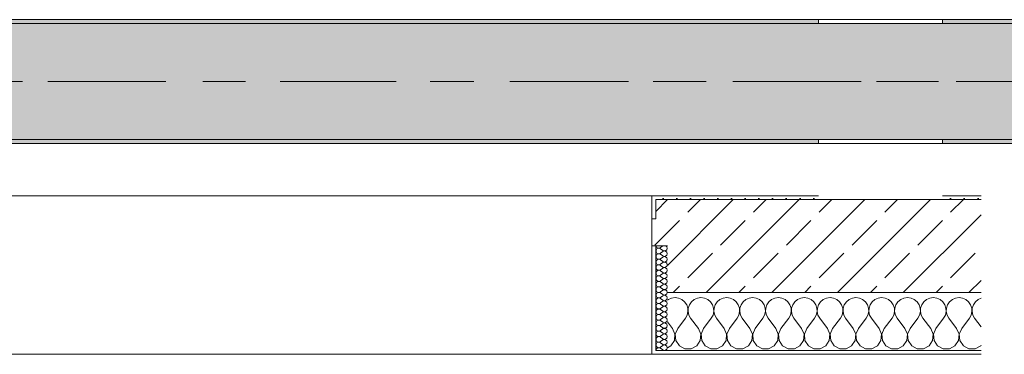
# Model space of a CAD drawing. Header units: metres. Extents: x -3.6 to 65.4, y -11 to 16.8.
# Tile 141 of 178: x 41.508 to 44.05, y -0.155 to 0.71. Entities that reach past the tile are written whole.
import ezdxf

# ---------------------------------------------------------------- set-up
doc = ezdxf.new("R2010")
doc.units = ezdxf.units.M
doc.header["$MEASUREMENT"] = 0
doc.linetypes.add('Achse', pattern=[0.2, 0.1, -0.05, 0, -0.05])
doc.linetypes.add('Strichlinie doppelt', pattern=[0.546806, 0.264583, -0.105833, 0.070556, -0.105833])
for name, color, linetype in [('451 - Universal.Achsen Raster', 7, 'Continuous'), ('604 - Struktur.Wand Aussen', 7, 'Continuous'), ('608 - Struktur.Träger', 7, 'Continuous')]:
    doc.layers.add(name, color=color, linetype=linetype)
pattern_1 = [(0, (0, 0), (0, 0.08660254), [0, -0.05]), (0, (0.025, 0.0433), (0, 0.08660254), [0, -0.05])]
pattern_2 = [(45, (0, 0), (-0.01767767, 0.01767767), [0, -0.025])]
pattern_3 = [(45, (0, 0), (-0.08485281, 0.08485281), []), (45, (-0.04243, 0.04243), (-0.08485281, 0.08485281), [0.09, -0.03])]

# ---------------------------------------------------------------- blocks, each defined once
blk = doc.blocks.new('*X77')
at = {"layer": '604 - Struktur.Wand Aussen', "color": 7, "linetype": 'Continuous', "lineweight": 5}
for p, q in [((43.1825, -0.0133), (43.18, -0.0154)), ((43.1909, -0.0096), (43.1825, -0.0133)), ((43.2, -0.0083), (43.1909, -0.0096)), ((43.2091, -0.0096), (43.2, -0.0083)), ((43.2175, -0.0133), (43.2091, -0.0096)), ((43.2246, -0.0192), (43.2175, -0.0133)), ((43.2298, -0.0268), (43.2246, -0.0192)), ((43.2421, -0.0192), (43.2369, -0.0268)), ((43.2491, -0.0133), (43.2421, -0.0192)), ((43.2576, -0.0096), (43.2491, -0.0133)), ((43.2667, -0.0083), (43.2576, -0.0096)), ((43.2758, -0.0096), (43.2667, -0.0083)), ((43.2842, -0.0133), (43.2758, -0.0096)), ((43.2913, -0.0192), (43.2842, -0.0133)), ((43.2965, -0.0268), (43.2913, -0.0192)), ((43.3087, -0.0192), (43.3035, -0.0268)), ((43.3158, -0.0133), (43.3087, -0.0192)), ((43.3242, -0.0096), (43.3158, -0.0133)), ((43.3333, -0.0083), (43.3242, -0.0096)), ((43.3424, -0.0096), (43.3333, -0.0083)), ((43.3509, -0.0133), (43.3424, -0.0096)), ((43.3579, -0.0192), (43.3509, -0.0133)), ((43.3631, -0.0268), (43.3579, -0.0192)), ((43.3754, -0.0192), (43.3702, -0.0268)), ((43.3825, -0.0133), (43.3754, -0.0192)), ((43.3909, -0.0096), (43.3825, -0.0133)), ((43.4, -0.0083), (43.3909, -0.0096)), ((43.4091, -0.0096), (43.4, -0.0083)), ((43.4175, -0.0133), (43.4091, -0.0096)), ((43.4246, -0.0192), (43.4175, -0.0133)), ((43.4298, -0.0268), (43.4246, -0.0192)), ((43.4421, -0.0192), (43.4369, -0.0268)), ((43.4491, -0.0133), (43.4421, -0.0192)), ((43.4576, -0.0096), (43.4491, -0.0133)), ((43.4667, -0.0083), (43.4576, -0.0096)), ((43.4758, -0.0096), (43.4667, -0.0083)), ((43.4842, -0.0133), (43.4758, -0.0096)), ((43.4913, -0.0192), (43.4842, -0.0133)), ((43.4965, -0.0268), (43.4913, -0.0192)), ((43.5087, -0.0192), (43.5035, -0.0268)), ((43.5158, -0.0133), (43.5087, -0.0192)), ((43.5242, -0.0096), (43.5158, -0.0133)), ((43.5333, -0.0083), (43.5242, -0.0096)), ((43.5424, -0.0096), (43.5333, -0.0083)), ((43.5509, -0.0133), (43.5424, -0.0096)), ((43.5579, -0.0192), (43.5509, -0.0133)), ((43.5631, -0.0268), (43.5579, -0.0192)), ((43.5754, -0.0192), (43.5702, -0.0268)), ((43.5825, -0.0133), (43.5754, -0.0192)), ((43.5909, -0.0096), (43.5825, -0.0133)), ((43.6, -0.0083), (43.5909, -0.0096)), ((43.6091, -0.0096), (43.6, -0.0083)), ((43.6175, -0.0133), (43.6091, -0.0096)), ((43.6246, -0.0192), (43.6175, -0.0133)), ((43.6298, -0.0268), (43.6246, -0.0192)), ((43.6421, -0.0192), (43.6369, -0.0268)), ((43.6491, -0.0133), (43.6421, -0.0192)), ((43.6576, -0.0096), (43.6491, -0.0133)), ((43.6667, -0.0083), (43.6576, -0.0096)), ((43.6758, -0.0096), (43.6667, -0.0083)), ((43.6842, -0.0133), (43.6758, -0.0096)), ((43.6913, -0.0192), (43.6842, -0.0133)), ((43.6965, -0.0268), (43.6913, -0.0192)), ((43.7087, -0.0192), (43.7035, -0.0268)), ((43.7158, -0.0133), (43.7087, -0.0192)), ((43.7242, -0.0096), (43.7158, -0.0133)), ((43.7333, -0.0083), (43.7242, -0.0096)), ((43.7424, -0.0096), (43.7333, -0.0083)), ((43.7509, -0.0133), (43.7424, -0.0096)), ((43.7579, -0.0192), (43.7509, -0.0133)), ((43.7631, -0.0268), (43.7579, -0.0192)), ((43.7754, -0.0192), (43.7702, -0.0268)), ((43.7825, -0.0133), (43.7754, -0.0192)), ((43.7909, -0.0096), (43.7825, -0.0133)), ((43.8, -0.0083), (43.7909, -0.0096)), ((43.8091, -0.0096), (43.8, -0.0083)), ((43.8175, -0.0133), (43.8091, -0.0096)), ((43.8246, -0.0192), (43.8175, -0.0133)), ((43.8298, -0.0268), (43.8246, -0.0192)), ((43.8421, -0.0192), (43.8369, -0.0268)), ((43.8491, -0.0133), (43.8421, -0.0192)), ((43.8576, -0.0096), (43.8491, -0.0133)), ((43.8667, -0.0083), (43.8576, -0.0096)), ((43.8758, -0.0096), (43.8667, -0.0083)), ((43.8842, -0.0133), (43.8758, -0.0096)), ((43.8913, -0.0192), (43.8842, -0.0133)), ((43.8965, -0.0268), (43.8913, -0.0192)), ((43.9087, -0.0192), (43.9035, -0.0268)), ((43.9158, -0.0133), (43.9087, -0.0192)), ((43.9242, -0.0096), (43.9158, -0.0133)), ((43.9333, -0.0083), (43.9242, -0.0096)), ((43.9424, -0.0096), (43.9333, -0.0083)), ((43.9509, -0.0133), (43.9424, -0.0096)), ((43.9579, -0.0192), (43.9509, -0.0133)), ((43.9631, -0.0268), (43.9579, -0.0192)), ((43.9754, -0.0192), (43.9702, -0.0268)), ((43.9825, -0.0133), (43.9754, -0.0192)), ((43.99, -0.01), (43.9825, -0.0133)), ((43.2328, -0.0355), (43.2298, -0.0268)), ((43.2311, -0.0536), (43.2332, -0.0447)), ((43.2332, -0.0447), (43.2328, -0.0355)), ((43.2339, -0.0355), (43.2335, -0.0447)), ((43.2335, -0.0447), (43.2355, -0.0536)), ((43.2369, -0.0268), (43.2339, -0.0355)), ((43.2994, -0.0355), (43.2965, -0.0268)), ((43.2978, -0.0536), (43.2999, -0.0447)), ((43.2999, -0.0447), (43.2994, -0.0355)), ((43.3006, -0.0355), (43.3001, -0.0447)), ((43.3001, -0.0447), (43.3022, -0.0536)), ((43.3035, -0.0268), (43.3006, -0.0355)), ((43.3661, -0.0355), (43.3631, -0.0268)), ((43.3645, -0.0536), (43.3665, -0.0447)), ((43.3665, -0.0447), (43.3661, -0.0355)), ((43.3672, -0.0355), (43.3668, -0.0447)), ((43.3668, -0.0447), (43.3689, -0.0536)), ((43.3702, -0.0268), (43.3672, -0.0355)), ((43.4328, -0.0355), (43.4298, -0.0268)), ((43.4311, -0.0536), (43.4332, -0.0447)), ((43.4332, -0.0447), (43.4328, -0.0355)), ((43.4339, -0.0355), (43.4335, -0.0447)), ((43.4335, -0.0447), (43.4355, -0.0536)), ((43.4369, -0.0268), (43.4339, -0.0355)), ((43.4994, -0.0355), (43.4965, -0.0268)), ((43.4978, -0.0536), (43.4999, -0.0447)), ((43.4999, -0.0447), (43.4994, -0.0355)), ((43.5006, -0.0355), (43.5001, -0.0447)), ((43.5001, -0.0447), (43.5022, -0.0536)), ((43.5035, -0.0268), (43.5006, -0.0355)), ((43.5661, -0.0355), (43.5631, -0.0268)), ((43.5645, -0.0536), (43.5665, -0.0447)), ((43.5665, -0.0447), (43.5661, -0.0355)), ((43.5672, -0.0355), (43.5668, -0.0447)), ((43.5668, -0.0447), (43.5689, -0.0536)), ((43.5702, -0.0268), (43.5672, -0.0355)), ((43.6328, -0.0355), (43.6298, -0.0268)), ((43.6311, -0.0536), (43.6332, -0.0447)), ((43.6332, -0.0447), (43.6328, -0.0355)), ((43.6339, -0.0355), (43.6335, -0.0447)), ((43.6335, -0.0447), (43.6355, -0.0536)), ((43.6369, -0.0268), (43.6339, -0.0355)), ((43.6994, -0.0355), (43.6965, -0.0268)), ((43.6978, -0.0536), (43.6999, -0.0447)), ((43.6999, -0.0447), (43.6994, -0.0355)), ((43.7006, -0.0355), (43.7001, -0.0447)), ((43.7001, -0.0447), (43.7022, -0.0536)), ((43.7035, -0.0268), (43.7006, -0.0355)), ((43.7661, -0.0355), (43.7631, -0.0268)), ((43.7645, -0.0536), (43.7665, -0.0447)), ((43.7665, -0.0447), (43.7661, -0.0355)), ((43.7672, -0.0355), (43.7668, -0.0447)), ((43.7668, -0.0447), (43.7689, -0.0536)), ((43.7702, -0.0268), (43.7672, -0.0355)), ((43.8328, -0.0355), (43.8298, -0.0268)), ((43.8311, -0.0536), (43.8332, -0.0447)), ((43.8332, -0.0447), (43.8328, -0.0355)), ((43.8339, -0.0355), (43.8335, -0.0447)), ((43.8335, -0.0447), (43.8355, -0.0536)), ((43.8369, -0.0268), (43.8339, -0.0355)), ((43.8994, -0.0355), (43.8965, -0.0268)), ((43.8978, -0.0536), (43.8999, -0.0447)), ((43.8999, -0.0447), (43.8994, -0.0355)), ((43.9006, -0.0355), (43.9001, -0.0447)), ((43.9001, -0.0447), (43.9022, -0.0536)), ((43.9035, -0.0268), (43.9006, -0.0355)), ((43.9661, -0.0355), (43.9631, -0.0268)), ((43.9645, -0.0536), (43.9665, -0.0447)), ((43.9665, -0.0447), (43.9661, -0.0355)), ((43.9672, -0.0355), (43.9668, -0.0447)), ((43.9668, -0.0447), (43.9689, -0.0536)), ((43.9702, -0.0268), (43.9672, -0.0355)), ((43.1933, -0.0883), (43.18, -0.0706)), ((43.2067, -0.0883), (43.2267, -0.0617)), ((43.2267, -0.0617), (43.2311, -0.0536)), ((43.2355, -0.0536), (43.24, -0.0617)), ((43.26, -0.0883), (43.24, -0.0617)), ((43.2733, -0.0883), (43.2933, -0.0617)), ((43.2933, -0.0617), (43.2978, -0.0536)), ((43.3022, -0.0536), (43.3067, -0.0617)), ((43.3267, -0.0883), (43.3067, -0.0617)), ((43.34, -0.0883), (43.36, -0.0617)), ((43.36, -0.0617), (43.3645, -0.0536)), ((43.3689, -0.0536), (43.3733, -0.0617)), ((43.3933, -0.0883), (43.3733, -0.0617)), ((43.4067, -0.0883), (43.4267, -0.0617)), ((43.4267, -0.0617), (43.4311, -0.0536)), ((43.4355, -0.0536), (43.44, -0.0617)), ((43.46, -0.0883), (43.44, -0.0617)), ((43.4733, -0.0883), (43.4933, -0.0617)), ((43.4933, -0.0617), (43.4978, -0.0536)), ((43.5022, -0.0536), (43.5067, -0.0617)), ((43.5267, -0.0883), (43.5067, -0.0617)), ((43.54, -0.0883), (43.56, -0.0617)), ((43.56, -0.0617), (43.5645, -0.0536)), ((43.5689, -0.0536), (43.5733, -0.0617)), ((43.5933, -0.0883), (43.5733, -0.0617)), ((43.6067, -0.0883), (43.6267, -0.0617)), ((43.6267, -0.0617), (43.6311, -0.0536)), ((43.6355, -0.0536), (43.64, -0.0617)), ((43.66, -0.0883), (43.64, -0.0617)), ((43.6733, -0.0883), (43.6933, -0.0617)), ((43.6933, -0.0617), (43.6978, -0.0536)), ((43.7022, -0.0536), (43.7067, -0.0617)), ((43.7267, -0.0883), (43.7067, -0.0617)), ((43.74, -0.0883), (43.76, -0.0617)), ((43.76, -0.0617), (43.7645, -0.0536)), ((43.7689, -0.0536), (43.7733, -0.0617)), ((43.7933, -0.0883), (43.7733, -0.0617)), ((43.8067, -0.0883), (43.8267, -0.0617)), ((43.8267, -0.0617), (43.8311, -0.0536)), ((43.8355, -0.0536), (43.84, -0.0617)), ((43.86, -0.0883), (43.84, -0.0617)), ((43.8733, -0.0883), (43.8933, -0.0617)), ((43.8933, -0.0617), (43.8978, -0.0536)), ((43.9022, -0.0536), (43.9067, -0.0617)), ((43.9267, -0.0883), (43.9067, -0.0617)), ((43.94, -0.0883), (43.96, -0.0617)), ((43.96, -0.0617), (43.9645, -0.0536)), ((43.9689, -0.0536), (43.9733, -0.0617)), ((43.99, -0.0839), (43.9733, -0.0617)), ((43.1996, -0.1033), (43.1933, -0.0883)), ((43.2067, -0.0883), (43.2004, -0.1033)), ((43.2663, -0.1033), (43.26, -0.0883)), ((43.2733, -0.0883), (43.267, -0.1033)), ((43.333, -0.1033), (43.3267, -0.0883)), ((43.34, -0.0883), (43.3337, -0.1033)), ((43.3996, -0.1033), (43.3933, -0.0883)), ((43.4067, -0.0883), (43.4004, -0.1033)), ((43.4663, -0.1033), (43.46, -0.0883)), ((43.4733, -0.0883), (43.467, -0.1033)), ((43.533, -0.1033), (43.5267, -0.0883)), ((43.54, -0.0883), (43.5337, -0.1033)), ((43.5996, -0.1033), (43.5933, -0.0883)), ((43.6067, -0.0883), (43.6004, -0.1033)), ((43.6663, -0.1033), (43.66, -0.0883)), ((43.6733, -0.0883), (43.667, -0.1033)), ((43.733, -0.1033), (43.7267, -0.0883)), ((43.74, -0.0883), (43.7337, -0.1033)), ((43.7996, -0.1033), (43.7933, -0.0883)), ((43.8067, -0.0883), (43.8004, -0.1033)), ((43.8663, -0.1033), (43.86, -0.0883)), ((43.8733, -0.0883), (43.867, -0.1033)), ((43.933, -0.1033), (43.9267, -0.0883)), ((43.94, -0.0883), (43.9337, -0.1033)), ((43.1891, -0.133), (43.1981, -0.1195)), ((43.1981, -0.1195), (43.1996, -0.1033)), ((43.2004, -0.1033), (43.2019, -0.1195)), ((43.2019, -0.1195), (43.2109, -0.133)), ((43.2558, -0.133), (43.2648, -0.1195)), ((43.2648, -0.1195), (43.2663, -0.1033)), ((43.267, -0.1033), (43.2686, -0.1195)), ((43.2686, -0.1195), (43.2776, -0.133)), ((43.3224, -0.133), (43.3314, -0.1195)), ((43.3314, -0.1195), (43.333, -0.1033)), ((43.3337, -0.1033), (43.3352, -0.1195)), ((43.3352, -0.1195), (43.3442, -0.133)), ((43.3891, -0.133), (43.3981, -0.1195)), ((43.3981, -0.1195), (43.3996, -0.1033)), ((43.4004, -0.1033), (43.4019, -0.1195)), ((43.4019, -0.1195), (43.4109, -0.133)), ((43.4558, -0.133), (43.4648, -0.1195)), ((43.4648, -0.1195), (43.4663, -0.1033)), ((43.467, -0.1033), (43.4686, -0.1195)), ((43.4686, -0.1195), (43.4776, -0.133)), ((43.5224, -0.133), (43.5314, -0.1195)), ((43.5314, -0.1195), (43.533, -0.1033)), ((43.5337, -0.1033), (43.5352, -0.1195)), ((43.5352, -0.1195), (43.5442, -0.133)), ((43.5891, -0.133), (43.5981, -0.1195)), ((43.5981, -0.1195), (43.5996, -0.1033)), ((43.6004, -0.1033), (43.6019, -0.1195)), ((43.6019, -0.1195), (43.6109, -0.133)), ((43.6558, -0.133), (43.6648, -0.1195)), ((43.6648, -0.1195), (43.6663, -0.1033)), ((43.667, -0.1033), (43.6686, -0.1195)), ((43.6686, -0.1195), (43.6776, -0.133)), ((43.7224, -0.133), (43.7314, -0.1195)), ((43.7314, -0.1195), (43.733, -0.1033)), ((43.7337, -0.1033), (43.7352, -0.1195)), ((43.7352, -0.1195), (43.7442, -0.133)), ((43.7891, -0.133), (43.7981, -0.1195)), ((43.7981, -0.1195), (43.7996, -0.1033)), ((43.8004, -0.1033), (43.8019, -0.1195)), ((43.8019, -0.1195), (43.8109, -0.133)), ((43.8558, -0.133), (43.8648, -0.1195)), ((43.8648, -0.1195), (43.8663, -0.1033)), ((43.867, -0.1033), (43.8686, -0.1195)), ((43.8686, -0.1195), (43.8776, -0.133)), ((43.9224, -0.133), (43.9314, -0.1195)), ((43.9314, -0.1195), (43.933, -0.1033)), ((43.9337, -0.1033), (43.9352, -0.1195)), ((43.9352, -0.1195), (43.9442, -0.133)), ((43.18, -0.1379), (43.1891, -0.133)), ((43.2109, -0.133), (43.2252, -0.1407)), ((43.2252, -0.1407), (43.2415, -0.1407)), ((43.2415, -0.1407), (43.2558, -0.133)), ((43.2776, -0.133), (43.2919, -0.1407)), ((43.2919, -0.1407), (43.3081, -0.1407)), ((43.3081, -0.1407), (43.3224, -0.133)), ((43.3442, -0.133), (43.3585, -0.1407)), ((43.3585, -0.1407), (43.3748, -0.1407)), ((43.3748, -0.1407), (43.3891, -0.133)), ((43.4109, -0.133), (43.4252, -0.1407)), ((43.4252, -0.1407), (43.4415, -0.1407)), ((43.4415, -0.1407), (43.4558, -0.133)), ((43.4776, -0.133), (43.4919, -0.1407)), ((43.4919, -0.1407), (43.5081, -0.1407)), ((43.5081, -0.1407), (43.5224, -0.133)), ((43.5442, -0.133), (43.5585, -0.1407)), ((43.5585, -0.1407), (43.5748, -0.1407)), ((43.5748, -0.1407), (43.5891, -0.133)), ((43.6109, -0.133), (43.6252, -0.1407)), ((43.6252, -0.1407), (43.6415, -0.1407)), ((43.6415, -0.1407), (43.6558, -0.133)), ((43.6776, -0.133), (43.6919, -0.1407)), ((43.6919, -0.1407), (43.7081, -0.1407)), ((43.7081, -0.1407), (43.7224, -0.133)), ((43.7442, -0.133), (43.7585, -0.1407)), ((43.7585, -0.1407), (43.7748, -0.1407)), ((43.7748, -0.1407), (43.7891, -0.133)), ((43.8109, -0.133), (43.8252, -0.1407)), ((43.8252, -0.1407), (43.8415, -0.1407)), ((43.8415, -0.1407), (43.8558, -0.133)), ((43.8776, -0.133), (43.8919, -0.1407)), ((43.8919, -0.1407), (43.9081, -0.1407)), ((43.9081, -0.1407), (43.9224, -0.133)), ((43.9442, -0.133), (43.9585, -0.1407)), ((43.9585, -0.1407), (43.9748, -0.1407)), ((43.9748, -0.1407), (43.9891, -0.133)), ((43.9891, -0.133), (43.99, -0.1316))]:
    blk.add_line(p, q, dxfattribs=at)
blk = doc.blocks.new('*X85')
at = {"layer": '604 - Struktur.Wand Aussen', "color": 7, "linetype": 'Continuous', "lineweight": 5}
for p, q in [((43.151, 0.1141), (43.1507, 0.1121)), ((43.1507, 0.1121), (43.151, 0.1102)), ((43.1509, 0.125), (43.151, 0.1245)), ((43.151, 0.1245), (43.1518, 0.1227)), ((43.1518, 0.1159), (43.151, 0.1141)), ((43.151, 0.1102), (43.1518, 0.1084)), ((43.1518, 0.1227), (43.153, 0.1212)), ((43.153, 0.1174), (43.1518, 0.1159)), ((43.1518, 0.1084), (43.153, 0.1069)), ((43.153, 0.1031), (43.1518, 0.1016)), ((43.153, 0.1212), (43.1547, 0.12)), ((43.1547, 0.1185), (43.153, 0.1174)), ((43.153, 0.1069), (43.1547, 0.1058)), ((43.1547, 0.1042), (43.153, 0.1031)), ((43.1547, 0.12), (43.1565, 0.1194)), ((43.1565, 0.1192), (43.1547, 0.1185)), ((43.1547, 0.1058), (43.1565, 0.1051)), ((43.1565, 0.1049), (43.1547, 0.1042)), ((43.1565, 0.1194), (43.1585, 0.1193)), ((43.1585, 0.1193), (43.1565, 0.1192)), ((43.1565, 0.1051), (43.1585, 0.105)), ((43.1585, 0.105), (43.1565, 0.1049)), ((43.1585, 0.1193), (43.1604, 0.1198)), ((43.1604, 0.1188), (43.1585, 0.1193)), ((43.1585, 0.105), (43.1604, 0.1055)), ((43.1604, 0.1045), (43.1585, 0.105)), ((43.1604, 0.1198), (43.1621, 0.1207)), ((43.1621, 0.1179), (43.1604, 0.1188)), ((43.1604, 0.1055), (43.1621, 0.1064)), ((43.1621, 0.1036), (43.1604, 0.1045)), ((43.1679, 0.125), (43.1621, 0.1207)), ((43.1679, 0.1136), (43.1621, 0.1179)), ((43.1679, 0.1107), (43.1621, 0.1064)), ((43.1679, 0.0993), (43.1621, 0.1036)), ((43.1679, 0.1136), (43.1715, 0.1122)), ((43.1715, 0.1121), (43.1679, 0.1107)), ((43.1715, 0.1122), (43.1753, 0.1129)), ((43.1753, 0.1114), (43.1715, 0.1121)), ((43.1753, 0.1129), (43.1782, 0.1155)), ((43.1782, 0.1088), (43.1753, 0.1114)), ((43.1782, 0.123), (43.1761, 0.125)), ((43.1793, 0.1193), (43.1782, 0.123)), ((43.1782, 0.1155), (43.1793, 0.1193)), ((43.1793, 0.105), (43.1782, 0.1088)), ((43.1782, 0.1012), (43.1793, 0.105)), ((43.151, 0.0998), (43.1507, 0.0979)), ((43.1507, 0.0979), (43.151, 0.0959)), ((43.151, 0.0855), (43.1507, 0.0836)), ((43.1507, 0.0836), (43.151, 0.0816)), ((43.1518, 0.1016), (43.151, 0.0998)), ((43.151, 0.0959), (43.1518, 0.0941)), ((43.1518, 0.0873), (43.151, 0.0855)), ((43.151, 0.0816), (43.1518, 0.0798)), ((43.1518, 0.0941), (43.153, 0.0926)), ((43.153, 0.0888), (43.1518, 0.0873)), ((43.1518, 0.0798), (43.153, 0.0783)), ((43.153, 0.0926), (43.1547, 0.0915)), ((43.1547, 0.09), (43.153, 0.0888)), ((43.153, 0.0783), (43.1547, 0.0772)), ((43.1547, 0.0915), (43.1565, 0.0908)), ((43.1565, 0.0906), (43.1547, 0.09)), ((43.1547, 0.0772), (43.1565, 0.0766)), ((43.1565, 0.0763), (43.1547, 0.0757)), ((43.1565, 0.0908), (43.1585, 0.0907)), ((43.1585, 0.0907), (43.1565, 0.0906)), ((43.1565, 0.0766), (43.1585, 0.0765)), ((43.1585, 0.0764), (43.1565, 0.0763)), ((43.1585, 0.0907), (43.1604, 0.0912)), ((43.1604, 0.0902), (43.1585, 0.0907)), ((43.1585, 0.0765), (43.1604, 0.0769)), ((43.1604, 0.076), (43.1585, 0.0764)), ((43.1604, 0.0912), (43.1621, 0.0921)), ((43.1621, 0.0893), (43.1604, 0.0902)), ((43.1604, 0.0769), (43.1621, 0.0779)), ((43.1679, 0.0964), (43.1621, 0.0921)), ((43.1679, 0.085), (43.1621, 0.0893)), ((43.1679, 0.0821), (43.1621, 0.0779)), ((43.1679, 0.0993), (43.1715, 0.0979)), ((43.1715, 0.0978), (43.1679, 0.0964)), ((43.1679, 0.085), (43.1715, 0.0836)), ((43.1715, 0.0835), (43.1679, 0.0821)), ((43.1715, 0.0979), (43.1753, 0.0986)), ((43.1753, 0.0971), (43.1715, 0.0978)), ((43.1715, 0.0836), (43.1753, 0.0843)), ((43.1753, 0.0828), (43.1715, 0.0835)), ((43.1753, 0.0986), (43.1782, 0.1012)), ((43.1782, 0.0945), (43.1753, 0.0971)), ((43.1753, 0.0843), (43.1782, 0.087)), ((43.1782, 0.0802), (43.1753, 0.0828)), ((43.1793, 0.0907), (43.1782, 0.0945)), ((43.1782, 0.087), (43.1793, 0.0907)), ((43.1793, 0.0764), (43.1782, 0.0802)), ((43.1782, 0.0727), (43.1793, 0.0764)), ((43.151, 0.0712), (43.1507, 0.0693)), ((43.1507, 0.0693), (43.151, 0.0673)), ((43.151, 0.057), (43.1507, 0.055)), ((43.1507, 0.055), (43.151, 0.053)), ((43.1518, 0.073), (43.151, 0.0712)), ((43.151, 0.0673), (43.1518, 0.0655)), ((43.1518, 0.0588), (43.151, 0.057)), ((43.151, 0.053), (43.1518, 0.0512)), ((43.153, 0.0746), (43.1518, 0.073)), ((43.1518, 0.0655), (43.153, 0.064)), ((43.153, 0.0603), (43.1518, 0.0588)), ((43.1518, 0.0512), (43.153, 0.0497)), ((43.1547, 0.0757), (43.153, 0.0746)), ((43.153, 0.064), (43.1547, 0.0629)), ((43.1547, 0.0614), (43.153, 0.0603)), ((43.1547, 0.0629), (43.1565, 0.0623)), ((43.1565, 0.062), (43.1547, 0.0614)), ((43.1565, 0.0623), (43.1585, 0.0622)), ((43.1585, 0.0621), (43.1565, 0.062)), ((43.1585, 0.0622), (43.1604, 0.0626)), ((43.1604, 0.0617), (43.1585, 0.0621)), ((43.1621, 0.075), (43.1604, 0.076)), ((43.1604, 0.0626), (43.1621, 0.0636)), ((43.1621, 0.0607), (43.1604, 0.0617)), ((43.1679, 0.0707), (43.1621, 0.075)), ((43.1679, 0.0679), (43.1621, 0.0636)), ((43.1679, 0.0564), (43.1621, 0.0607)), ((43.1679, 0.0536), (43.1621, 0.0493)), ((43.1679, 0.0707), (43.1715, 0.0693)), ((43.1715, 0.0693), (43.1679, 0.0679)), ((43.1679, 0.0564), (43.1715, 0.055)), ((43.1715, 0.055), (43.1679, 0.0536)), ((43.1715, 0.0693), (43.1753, 0.07)), ((43.1753, 0.0685), (43.1715, 0.0693)), ((43.1715, 0.055), (43.1753, 0.0558)), ((43.1753, 0.0542), (43.1715, 0.055)), ((43.1753, 0.07), (43.1782, 0.0727)), ((43.1782, 0.0659), (43.1753, 0.0685)), ((43.1753, 0.0558), (43.1782, 0.0584)), ((43.1782, 0.0516), (43.1753, 0.0542)), ((43.1793, 0.0621), (43.1782, 0.0659)), ((43.1782, 0.0584), (43.1793, 0.0621)), ((43.1793, 0.0479), (43.1782, 0.0516)), ((43.151, 0.0427), (43.1507, 0.0407)), ((43.1507, 0.0407), (43.151, 0.0388)), ((43.151, 0.0284), (43.1507, 0.0264)), ((43.1507, 0.0264), (43.151, 0.0245)), ((43.1518, 0.0445), (43.151, 0.0427)), ((43.151, 0.0388), (43.1518, 0.037)), ((43.1518, 0.0302), (43.151, 0.0284)), ((43.153, 0.046), (43.1518, 0.0445)), ((43.1518, 0.037), (43.153, 0.0354)), ((43.153, 0.0317), (43.1518, 0.0302)), ((43.153, 0.0497), (43.1547, 0.0486)), ((43.1547, 0.0471), (43.153, 0.046)), ((43.153, 0.0354), (43.1547, 0.0343)), ((43.1547, 0.0328), (43.153, 0.0317)), ((43.1547, 0.0486), (43.1565, 0.048)), ((43.1565, 0.0477), (43.1547, 0.0471)), ((43.1547, 0.0343), (43.1565, 0.0337)), ((43.1565, 0.0334), (43.1547, 0.0328)), ((43.1565, 0.048), (43.1585, 0.0479)), ((43.1585, 0.0478), (43.1565, 0.0477)), ((43.1565, 0.0337), (43.1585, 0.0336)), ((43.1585, 0.0335), (43.1565, 0.0334)), ((43.1585, 0.0479), (43.1604, 0.0483)), ((43.1604, 0.0474), (43.1585, 0.0478)), ((43.1585, 0.0336), (43.1604, 0.034)), ((43.1604, 0.0331), (43.1585, 0.0335)), ((43.1604, 0.0483), (43.1621, 0.0493)), ((43.1621, 0.0464), (43.1604, 0.0474)), ((43.1604, 0.034), (43.1621, 0.035)), ((43.1621, 0.0321), (43.1604, 0.0331)), ((43.1679, 0.0421), (43.1621, 0.0464)), ((43.1679, 0.0393), (43.1621, 0.035)), ((43.1679, 0.0279), (43.1621, 0.0321)), ((43.1679, 0.0421), (43.1715, 0.0407)), ((43.1715, 0.0407), (43.1679, 0.0393)), ((43.1679, 0.0279), (43.1715, 0.0265)), ((43.1715, 0.0264), (43.1679, 0.025)), ((43.1715, 0.0407), (43.1753, 0.0415)), ((43.1753, 0.04), (43.1715, 0.0407)), ((43.1715, 0.0265), (43.1753, 0.0272)), ((43.1753, 0.0257), (43.1715, 0.0264)), ((43.1753, 0.0415), (43.1782, 0.0441)), ((43.1782, 0.0373), (43.1753, 0.04)), ((43.1753, 0.0272), (43.1782, 0.0298)), ((43.1782, 0.023), (43.1753, 0.0257)), ((43.1782, 0.0441), (43.1793, 0.0479)), ((43.1793, 0.0336), (43.1782, 0.0373)), ((43.1782, 0.0298), (43.1793, 0.0336)), ((43.151, 0.0141), (43.1507, 0.0121)), ((43.1507, 0.0121), (43.151, 0.0102)), ((43.151, 0.0245), (43.1518, 0.0227)), ((43.1518, 0.0159), (43.151, 0.0141)), ((43.151, 0.0102), (43.1518, 0.0084)), ((43.1518, 0.0016), (43.151, -0.0002)), ((43.1518, 0.0227), (43.153, 0.0212)), ((43.153, 0.0174), (43.1518, 0.0159)), ((43.1518, 0.0084), (43.153, 0.0069)), ((43.153, 0.0031), (43.1518, 0.0016)), ((43.153, 0.0212), (43.1547, 0.02)), ((43.1547, 0.0185), (43.153, 0.0174)), ((43.153, 0.0069), (43.1547, 0.0058)), ((43.1547, 0.0042), (43.153, 0.0031)), ((43.1547, 0.02), (43.1565, 0.0194)), ((43.1565, 0.0192), (43.1547, 0.0185)), ((43.1547, 0.0058), (43.1565, 0.0051)), ((43.1565, 0.0049), (43.1547, 0.0042)), ((43.1565, 0.0194), (43.1585, 0.0193)), ((43.1585, 0.0193), (43.1565, 0.0192)), ((43.1565, 0.0051), (43.1585, 0.005)), ((43.1585, 0.005), (43.1565, 0.0049)), ((43.1585, 0.0193), (43.1604, 0.0198)), ((43.1604, 0.0188), (43.1585, 0.0193)), ((43.1585, 0.005), (43.1604, 0.0055)), ((43.1604, 0.0045), (43.1585, 0.005)), ((43.1604, 0.0198), (43.1621, 0.0207)), ((43.1621, 0.0179), (43.1604, 0.0188)), ((43.1604, 0.0055), (43.1621, 0.0064)), ((43.1621, 0.0036), (43.1604, 0.0045)), ((43.1679, 0.025), (43.1621, 0.0207)), ((43.1679, 0.0136), (43.1621, 0.0179)), ((43.1679, 0.0107), (43.1621, 0.0064)), ((43.1679, -0.0007), (43.1621, 0.0036)), ((43.1679, 0.0136), (43.1715, 0.0122)), ((43.1715, 0.0121), (43.1679, 0.0107)), ((43.1715, 0.0122), (43.1753, 0.0129)), ((43.1753, 0.0114), (43.1715, 0.0121)), ((43.1753, 0.0129), (43.1782, 0.0155)), ((43.1782, 0.0088), (43.1753, 0.0114)), ((43.1753, -0.0014), (43.1782, 0.0012)), ((43.1793, 0.0193), (43.1782, 0.023)), ((43.1782, 0.0155), (43.1793, 0.0193)), ((43.1793, 0.005), (43.1782, 0.0088)), ((43.1782, 0.0012), (43.1793, 0.005)), ((43.151, -0.0002), (43.1507, -0.0021)), ((43.1507, -0.0021), (43.151, -0.0041)), ((43.151, -0.0145), (43.1507, -0.0164)), ((43.1507, -0.0164), (43.151, -0.0184)), ((43.151, -0.0041), (43.1518, -0.0059)), ((43.1518, -0.0127), (43.151, -0.0145)), ((43.151, -0.0184), (43.1518, -0.0202)), ((43.1518, -0.0059), (43.153, -0.0074)), ((43.153, -0.0112), (43.1518, -0.0127)), ((43.1518, -0.0202), (43.153, -0.0217)), ((43.153, -0.0074), (43.1547, -0.0085)), ((43.1547, -0.01), (43.153, -0.0112)), ((43.153, -0.0217), (43.1547, -0.0228)), ((43.1547, -0.0243), (43.153, -0.0254)), ((43.1547, -0.0085), (43.1565, -0.0092)), ((43.1565, -0.0094), (43.1547, -0.01)), ((43.1547, -0.0228), (43.1565, -0.0234)), ((43.1565, -0.0237), (43.1547, -0.0243)), ((43.1565, -0.0092), (43.1585, -0.0093)), ((43.1585, -0.0093), (43.1565, -0.0094)), ((43.1565, -0.0234), (43.1585, -0.0235)), ((43.1585, -0.0236), (43.1565, -0.0237)), ((43.1585, -0.0093), (43.1604, -0.0088)), ((43.1604, -0.0098), (43.1585, -0.0093)), ((43.1585, -0.0235), (43.1604, -0.0231)), ((43.1604, -0.024), (43.1585, -0.0236)), ((43.1604, -0.0088), (43.1621, -0.0079)), ((43.1621, -0.0107), (43.1604, -0.0098)), ((43.1604, -0.0231), (43.1621, -0.0221)), ((43.1621, -0.025), (43.1604, -0.024)), ((43.1679, -0.0036), (43.1621, -0.0079)), ((43.1679, -0.015), (43.1621, -0.0107)), ((43.1679, -0.0179), (43.1621, -0.0221)), ((43.1679, -0.0293), (43.1621, -0.025)), ((43.1679, -0.0007), (43.1715, -0.0021)), ((43.1715, -0.0022), (43.1679, -0.0036)), ((43.1679, -0.015), (43.1715, -0.0164)), ((43.1715, -0.0165), (43.1679, -0.0179)), ((43.1715, -0.0021), (43.1753, -0.0014)), ((43.1753, -0.0029), (43.1715, -0.0022)), ((43.1715, -0.0164), (43.1753, -0.0157)), ((43.1753, -0.0172), (43.1715, -0.0165)), ((43.1782, -0.0055), (43.1753, -0.0029)), ((43.1753, -0.0157), (43.1782, -0.013)), ((43.1782, -0.0198), (43.1753, -0.0172)), ((43.1793, -0.0093), (43.1782, -0.0055)), ((43.1782, -0.013), (43.1793, -0.0093)), ((43.1793, -0.0236), (43.1782, -0.0198)), ((43.1782, -0.0273), (43.1793, -0.0236)), ((43.151, -0.0288), (43.1507, -0.0307)), ((43.1507, -0.0307), (43.151, -0.0327)), ((43.151, -0.043), (43.1507, -0.045)), ((43.1507, -0.045), (43.151, -0.047)), ((43.1518, -0.027), (43.151, -0.0288)), ((43.151, -0.0327), (43.1518, -0.0345)), ((43.1518, -0.0412), (43.151, -0.043)), ((43.151, -0.047), (43.1518, -0.0488)), ((43.153, -0.0254), (43.1518, -0.027)), ((43.1518, -0.0345), (43.153, -0.036)), ((43.153, -0.0397), (43.1518, -0.0412)), ((43.1518, -0.0488), (43.153, -0.0503)), ((43.153, -0.036), (43.1547, -0.0371)), ((43.1547, -0.0386), (43.153, -0.0397)), ((43.153, -0.0503), (43.1547, -0.0514)), ((43.1547, -0.0371), (43.1565, -0.0377)), ((43.1565, -0.038), (43.1547, -0.0386)), ((43.1565, -0.0377), (43.1585, -0.0378)), ((43.1585, -0.0379), (43.1565, -0.038)), ((43.1585, -0.0378), (43.1604, -0.0374)), ((43.1604, -0.0383), (43.1585, -0.0379)), ((43.1604, -0.0374), (43.1621, -0.0364)), ((43.1621, -0.0393), (43.1604, -0.0383)), ((43.1604, -0.0517), (43.1621, -0.0507)), ((43.1679, -0.0321), (43.1621, -0.0364)), ((43.1679, -0.0436), (43.1621, -0.0393)), ((43.1679, -0.0464), (43.1621, -0.0507)), ((43.1679, -0.0293), (43.1715, -0.0307)), ((43.1715, -0.0307), (43.1679, -0.0321)), ((43.1679, -0.0436), (43.1715, -0.045)), ((43.1715, -0.045), (43.1679, -0.0464)), ((43.1715, -0.0307), (43.1753, -0.03)), ((43.1753, -0.0315), (43.1715, -0.0307)), ((43.1715, -0.045), (43.1753, -0.0442)), ((43.1753, -0.0458), (43.1715, -0.045)), ((43.1753, -0.03), (43.1782, -0.0273)), ((43.1782, -0.0341), (43.1753, -0.0315)), ((43.1753, -0.0442), (43.1782, -0.0416)), ((43.1782, -0.0484), (43.1753, -0.0458)), ((43.1793, -0.0379), (43.1782, -0.0341)), ((43.1782, -0.0416), (43.1793, -0.0379)), ((43.1793, -0.0521), (43.1782, -0.0484)), ((43.151, -0.0573), (43.1507, -0.0593)), ((43.1507, -0.0593), (43.151, -0.0612)), ((43.151, -0.0716), (43.1507, -0.0736)), ((43.1507, -0.0736), (43.151, -0.0755)), ((43.1518, -0.0555), (43.151, -0.0573)), ((43.151, -0.0612), (43.1518, -0.063)), ((43.1518, -0.0698), (43.151, -0.0716)), ((43.151, -0.0755), (43.1518, -0.0773)), ((43.153, -0.054), (43.1518, -0.0555)), ((43.1518, -0.063), (43.153, -0.0646)), ((43.153, -0.0683), (43.1518, -0.0698)), ((43.1547, -0.0529), (43.153, -0.054)), ((43.153, -0.0646), (43.1547, -0.0657)), ((43.1547, -0.0672), (43.153, -0.0683)), ((43.1547, -0.0514), (43.1565, -0.052)), ((43.1565, -0.0523), (43.1547, -0.0529)), ((43.1547, -0.0657), (43.1565, -0.0663)), ((43.1565, -0.0666), (43.1547, -0.0672)), ((43.1565, -0.052), (43.1585, -0.0521)), ((43.1585, -0.0522), (43.1565, -0.0523)), ((43.1565, -0.0663), (43.1585, -0.0664)), ((43.1585, -0.0665), (43.1565, -0.0666)), ((43.1585, -0.0521), (43.1604, -0.0517)), ((43.1604, -0.0526), (43.1585, -0.0522)), ((43.1585, -0.0664), (43.1604, -0.066)), ((43.1604, -0.0669), (43.1585, -0.0665)), ((43.1621, -0.0536), (43.1604, -0.0526)), ((43.1604, -0.066), (43.1621, -0.065)), ((43.1621, -0.0679), (43.1604, -0.0669)), ((43.1679, -0.0579), (43.1621, -0.0536)), ((43.1679, -0.0607), (43.1621, -0.065)), ((43.1679, -0.0721), (43.1621, -0.0679)), ((43.1679, -0.075), (43.1621, -0.0793)), ((43.1679, -0.0579), (43.1715, -0.0593)), ((43.1715, -0.0593), (43.1679, -0.0607)), ((43.1679, -0.0721), (43.1715, -0.0735)), ((43.1715, -0.0736), (43.1679, -0.075)), ((43.1715, -0.0593), (43.1753, -0.0585)), ((43.1753, -0.06), (43.1715, -0.0593)), ((43.1715, -0.0735), (43.1753, -0.0728)), ((43.1753, -0.0743), (43.1715, -0.0736)), ((43.1753, -0.0585), (43.1782, -0.0559)), ((43.1782, -0.0627), (43.1753, -0.06)), ((43.1753, -0.0728), (43.1782, -0.0702)), ((43.1782, -0.077), (43.1753, -0.0743)), ((43.1782, -0.0559), (43.1793, -0.0521)), ((43.1793, -0.0664), (43.1782, -0.0627)), ((43.1782, -0.0702), (43.1793, -0.0664)), ((43.151, -0.0859), (43.1507, -0.0879)), ((43.1507, -0.0879), (43.151, -0.0898)), ((43.151, -0.1002), (43.1507, -0.1021)), ((43.1518, -0.0841), (43.151, -0.0859)), ((43.151, -0.0898), (43.1518, -0.0916)), ((43.1518, -0.0984), (43.151, -0.1002)), ((43.1518, -0.0773), (43.153, -0.0788)), ((43.153, -0.0826), (43.1518, -0.0841)), ((43.1518, -0.0916), (43.153, -0.0931)), ((43.153, -0.0969), (43.1518, -0.0984)), ((43.153, -0.0788), (43.1547, -0.08)), ((43.1547, -0.0815), (43.153, -0.0826)), ((43.153, -0.0931), (43.1547, -0.0942)), ((43.1547, -0.0958), (43.153, -0.0969)), ((43.1547, -0.08), (43.1565, -0.0806)), ((43.1565, -0.0808), (43.1547, -0.0815)), ((43.1547, -0.0942), (43.1565, -0.0949)), ((43.1565, -0.0951), (43.1547, -0.0958)), ((43.1565, -0.0806), (43.1585, -0.0807)), ((43.1585, -0.0807), (43.1565, -0.0808)), ((43.1565, -0.0949), (43.1585, -0.095)), ((43.1585, -0.095), (43.1565, -0.0951)), ((43.1585, -0.0807), (43.1604, -0.0802)), ((43.1604, -0.0812), (43.1585, -0.0807)), ((43.1585, -0.095), (43.1604, -0.0945)), ((43.1604, -0.0955), (43.1585, -0.095)), ((43.1604, -0.0802), (43.1621, -0.0793)), ((43.1621, -0.0821), (43.1604, -0.0812)), ((43.1604, -0.0945), (43.1621, -0.0936)), ((43.1621, -0.0964), (43.1604, -0.0955)), ((43.1679, -0.0864), (43.1621, -0.0821)), ((43.1679, -0.0893), (43.1621, -0.0936)), ((43.1679, -0.1007), (43.1621, -0.0964)), ((43.1679, -0.0864), (43.1715, -0.0878)), ((43.1715, -0.0879), (43.1679, -0.0893)), ((43.1679, -0.1007), (43.1715, -0.1021)), ((43.1715, -0.0878), (43.1753, -0.0871)), ((43.1753, -0.0886), (43.1715, -0.0879)), ((43.1715, -0.1021), (43.1753, -0.1014)), ((43.1753, -0.0871), (43.1782, -0.0845)), ((43.1782, -0.0912), (43.1753, -0.0886)), ((43.1753, -0.1014), (43.1782, -0.0988)), ((43.1793, -0.0807), (43.1782, -0.077)), ((43.1782, -0.0845), (43.1793, -0.0807)), ((43.1793, -0.095), (43.1782, -0.0912)), ((43.1782, -0.0988), (43.1793, -0.095)), ((43.1507, -0.1021), (43.151, -0.1041)), ((43.151, -0.1145), (43.1507, -0.1164)), ((43.1507, -0.1164), (43.151, -0.1184)), ((43.151, -0.1041), (43.1518, -0.1059)), ((43.1518, -0.1127), (43.151, -0.1145)), ((43.151, -0.1184), (43.1518, -0.1202)), ((43.1518, -0.127), (43.151, -0.1288)), ((43.1518, -0.1059), (43.153, -0.1074)), ((43.153, -0.1112), (43.1518, -0.1127)), ((43.1518, -0.1202), (43.153, -0.1217)), ((43.153, -0.1254), (43.1518, -0.127)), ((43.153, -0.1074), (43.1547, -0.1085)), ((43.1547, -0.11), (43.153, -0.1112)), ((43.153, -0.1217), (43.1547, -0.1228)), ((43.1547, -0.1243), (43.153, -0.1254)), ((43.1547, -0.1085), (43.1565, -0.1092)), ((43.1565, -0.1094), (43.1547, -0.11)), ((43.1547, -0.1228), (43.1565, -0.1234)), ((43.1565, -0.1237), (43.1547, -0.1243)), ((43.1565, -0.1092), (43.1585, -0.1093)), ((43.1585, -0.1093), (43.1565, -0.1094)), ((43.1565, -0.1234), (43.1585, -0.1235)), ((43.1585, -0.1236), (43.1565, -0.1237)), ((43.1585, -0.1093), (43.1604, -0.1088)), ((43.1604, -0.1098), (43.1585, -0.1093)), ((43.1585, -0.1235), (43.1604, -0.1231)), ((43.1604, -0.124), (43.1585, -0.1236)), ((43.1604, -0.1088), (43.1621, -0.1079)), ((43.1621, -0.1107), (43.1604, -0.1098)), ((43.1604, -0.1231), (43.1621, -0.1221)), ((43.1621, -0.125), (43.1604, -0.124)), ((43.1679, -0.1036), (43.1621, -0.1079)), ((43.1679, -0.115), (43.1621, -0.1107)), ((43.1679, -0.1179), (43.1621, -0.1221)), ((43.1679, -0.1293), (43.1621, -0.125)), ((43.1715, -0.1022), (43.1679, -0.1036)), ((43.1679, -0.115), (43.1715, -0.1164)), ((43.1715, -0.1165), (43.1679, -0.1179)), ((43.1753, -0.1029), (43.1715, -0.1022)), ((43.1715, -0.1164), (43.1753, -0.1157)), ((43.1753, -0.1172), (43.1715, -0.1165)), ((43.1782, -0.1055), (43.1753, -0.1029)), ((43.1753, -0.1157), (43.1782, -0.113)), ((43.1782, -0.1198), (43.1753, -0.1172)), ((43.1793, -0.1093), (43.1782, -0.1055)), ((43.1782, -0.113), (43.1793, -0.1093)), ((43.1793, -0.1236), (43.1782, -0.1198)), ((43.1782, -0.1273), (43.1793, -0.1236)), ((43.151, -0.1288), (43.1507, -0.1307)), ((43.1507, -0.1307), (43.151, -0.1327)), ((43.151, -0.143), (43.1507, -0.145)), ((43.151, -0.1327), (43.1518, -0.1345)), ((43.1518, -0.1412), (43.151, -0.143)), ((43.1518, -0.1345), (43.153, -0.136)), ((43.153, -0.1397), (43.1518, -0.1412)), ((43.153, -0.136), (43.1547, -0.1371)), ((43.1547, -0.1386), (43.153, -0.1397)), ((43.1547, -0.1371), (43.1565, -0.1377)), ((43.1565, -0.138), (43.1547, -0.1386)), ((43.1565, -0.1377), (43.1585, -0.1378)), ((43.1585, -0.1379), (43.1565, -0.138)), ((43.1585, -0.1378), (43.1604, -0.1374)), ((43.1604, -0.1383), (43.1585, -0.1379)), ((43.1604, -0.1374), (43.1621, -0.1364)), ((43.1621, -0.1393), (43.1604, -0.1383)), ((43.1679, -0.1321), (43.1621, -0.1364)), ((43.1679, -0.1436), (43.1621, -0.1393)), ((43.1679, -0.1293), (43.1715, -0.1307)), ((43.1715, -0.1307), (43.1679, -0.1321)), ((43.1679, -0.1436), (43.1715, -0.145)), ((43.1715, -0.1307), (43.1753, -0.13)), ((43.1753, -0.1315), (43.1715, -0.1307)), ((43.1715, -0.145), (43.1753, -0.1442)), ((43.1753, -0.13), (43.1782, -0.1273)), ((43.1782, -0.1341), (43.1753, -0.1315)), ((43.1753, -0.1442), (43.1782, -0.1416)), ((43.1793, -0.1379), (43.1782, -0.1341)), ((43.1782, -0.1416), (43.1793, -0.1379))]:
    blk.add_line(p, q, dxfattribs=at)

msp = doc.modelspace()

# ---------------------------------------------------------------- hatches: boundary and pattern name
at = {"layer": '604 - Struktur.Wand Aussen', "linetype": 'Continuous', "lineweight": 0, "true_color": 0x000000}
h = msp.add_hatch(dxfattribs=at)
h.set_pattern_fill('Gips_0001', color=18, style=0, pattern_type=2)
h.set_pattern_definition(pattern_2)
h.paths.add_polyline_path([(43.14, 0.255), (43.14, 0.195), (43.15, 0.195), (43.15, 0.255)])
h = msp.add_hatch(dxfattribs=at)
h.set_pattern_fill('Gips_0001', color=18, style=0, pattern_type=2)
h.set_pattern_definition(pattern_2)
h.paths.add_polyline_path([(43.15, 0.255), (43.15, 0.245), (43.57, 0.245), (43.57, 0.255)])
h = msp.add_hatch(dxfattribs=at)
h.set_pattern_fill('Gips_0001', color=18, style=0, pattern_type=2)
h.set_pattern_definition(pattern_2)
h.paths.add_polyline_path([(43.89, 0.245), (43.99, 0.245), (43.99, 0.255), (43.89, 0.255)])
h = msp.add_hatch(dxfattribs=at)
h.set_pattern_fill('Beton__Stahlbeton_0001', color=18, style=0, pattern_type=2)
h.set_pattern_definition(pattern_3)
h.paths.add_polyline_path([(43.14, 0.195), (43.14, 0.125), (43.15, 0.125), (43.18, 0.125), (43.18, 0.005), (43.99, 0.005), (43.99, 0.245), (43.15, 0.245), (43.15, 0.195)])
h = msp.add_hatch(dxfattribs=at)
h.set_pattern_fill('Verputz_0001', color=18, style=0, pattern_type=2)
h.set_pattern_definition(pattern_1)
h.paths.add_polyline_path([(43.15, 0.125), (43.14, 0.125), (43.14, -0.155), (43.15, -0.155)])
h = msp.add_hatch(dxfattribs=at)
h.set_pattern_fill('Verputz_0001', color=18, style=0, pattern_type=2)
h.set_pattern_definition(pattern_1)
h.paths.add_polyline_path([(43.15, -0.155), (43.99, -0.155), (43.99, -0.145), (43.15, -0.145)])
at = {"layer": '608 - Struktur.Träger', "linetype": 'Continuous', "lineweight": 0, "true_color": 0x000000}
h = msp.add_hatch(dxfattribs=at)
h.set_pattern_fill('Beton__Stahlbeton_0001', color=18, style=0, pattern_type=2)
h.set_pattern_definition(pattern_3)
h.paths.add_polyline_path([(0.69, 0.7), (0.38, 0.7), (0.38, 0.4), (0.69, 0.4), (3.97, 0.4), (4.29, 0.4), (7.57, 0.4), (7.89, 0.4), (11.17, 0.4), (11.49, 0.4), (14.77, 0.4), (15.09, 0.4), (18.37, 0.4), (18.69, 0.4), (21.97, 0.4), (22.29, 0.4), (25.57, 0.4), (25.89, 0.4), (29.17, 0.4), (29.49, 0.4), (32.77, 0.4), (33.09, 0.4), (36.37, 0.4), (36.69, 0.4), (39.97, 0.4), (40.29, 0.4), (43.57, 0.4), (43.89, 0.4), (47.17, 0.4), (47.49, 0.4), (50.77, 0.4), (51.09, 0.4), (54.37, 0.4), (54.69, 0.4), (57.97, 0.4), (58.29, 0.4), (61.57, 0.4), (61.88, 0.4), (61.88, 0.7), (61.57, 0.7), (58.29, 0.7), (57.97, 0.7), (54.69, 0.7), (54.37, 0.7), (51.09, 0.7), (50.77, 0.7), (47.49, 0.7), (47.17, 0.7), (43.89, 0.7), (43.57, 0.7), (40.29, 0.7), (39.9, 0.7), (36.69, 0.7), (36.37, 0.7), (33.09, 0.7), (32.77, 0.7), (29.49, 0.7), (29.17, 0.7), (25.89, 0.7), (25.57, 0.7), (22.29, 0.7), (21.97, 0.7), (18.69, 0.7), (18.37, 0.7), (15.09, 0.7), (14.77, 0.7), (11.49, 0.7), (11.17, 0.7), (7.89, 0.7), (7.57, 0.7), (4.29, 0.7), (3.97, 0.7)])
h = msp.add_hatch(dxfattribs=at)
h.set_pattern_fill('Gips_0001', color=18, style=0, pattern_type=2)
h.set_pattern_definition(pattern_2)
h.paths.add_polyline_path([(40.29, 0.7), (43.57, 0.7), (43.57, 0.71), (40.29, 0.71)])
h = msp.add_hatch(dxfattribs=at)
h.set_pattern_fill('Gips_0001', color=18, style=0, pattern_type=2)
h.set_pattern_definition(pattern_2)
h.paths.add_polyline_path([(43.89, 0.7), (47.17, 0.7), (47.17, 0.71), (43.89, 0.71)])
h = msp.add_hatch(dxfattribs=at)
h.set_pattern_fill('Gips_0001', color=18, style=0, pattern_type=2)
h.set_pattern_definition(pattern_2)
h.paths.add_polyline_path([(40.29, 0.39), (43.57, 0.39), (43.57, 0.4), (40.29, 0.4)])
h = msp.add_hatch(dxfattribs=at)
h.set_pattern_fill('Gips_0001', color=18, style=0, pattern_type=2)
h.set_pattern_definition(pattern_2)
h.paths.add_polyline_path([(43.89, 0.39), (47.17, 0.39), (47.17, 0.4), (43.89, 0.4)])

# ---------------------------------------------------------------- linework, layer by layer
at = {"layer": '451 - Universal.Achsen Raster', "color": 160, "linetype": 'Strichlinie doppelt', "lineweight": 9, "true_color": 0x3232ff}
msp.add_line((64.935, 0.55), (-3.175, 0.55), dxfattribs=at)
at = {"layer": '604 - Struktur.Wand Aussen', "color": 7, "linetype": 'Continuous', "lineweight": 13}
for p, q in [((41.94, 0.255), (40.74, 0.255)), ((43.14, 0.255), (41.94, 0.255)), ((43.99, 0.245), (43.15, 0.245)), ((43.15, 0.245), (43.15, 0.195)), ((43.14, 0.125), (43.14, 0.195)), ((43.18, 0.005), (43.99, 0.005)), ((40.74, -0.155), (41.94, -0.155)), ((41.94, -0.155), (43.14, -0.155))]:
    msp.add_line(p, q, dxfattribs=at)
at = {"layer": '604 - Struktur.Wand Aussen', "color": 7, "linetype": 'Continuous', "lineweight": 5}
for p, q in [((43.14, 0.245), (43.14, 0.255)), ((43.15, 0.255), (43.14, 0.255)), ((43.14, 0.195), (43.14, 0.245)), ((43.15, 0.195), (43.14, 0.195)), ((43.14, 0.005), (43.14, 0.125)), ((43.15, 0.125), (43.14, 0.125)), ((43.18, 0.125), (43.15, 0.125)), ((43.15, 0.125), (43.15, -0.145)), ((43.15, -0.145), (43.15, 0.125)), ((43.14, -0.005), (43.14, 0.005)), ((43.14, -0.145), (43.14, -0.005)), ((43.14, -0.155), (43.14, -0.145)), ((43.18, -0.145), (43.15, -0.145)), ((43.18, -0.145), (43.99, -0.145)), ((43.15, -0.155), (43.14, -0.155))]:
    msp.add_line(p, q, dxfattribs=at)
at = {"layer": '604 - Struktur.Wand Aussen', "color": 7, "linetype": 'Continuous', "lineweight": 5, "flags": 128}
for points in [[(43.57, 0.255), (43.15, 0.255)], [(43.99, 0.255), (43.89, 0.255)], [(43.15, -0.155), (43.99, -0.155)]]:
    msp.add_lwpolyline(points, dxfattribs=at)
at = {"layer": '608 - Struktur.Träger', "color": 7, "linetype": 'Continuous', "lineweight": 13}
for p, q in [((0.38, 0.71), (61.88, 0.71)), ((43.57, 0.7), (40.29, 0.7)), ((43.89, 0.7), (43.57, 0.7)), ((47.17, 0.7), (43.89, 0.7)), ((0.38, 0.39), (61.88, 0.39))]:
    msp.add_line(p, q, dxfattribs=at)
at = {"layer": '608 - Struktur.Träger', "color": 7, "linetype": 'Continuous', "lineweight": 5}
for p, q in [((43.57, 0.71), (40.29, 0.71)), ((43.57, 0.71), (43.57, 0.7)), ((43.89, 0.71), (43.89, 0.7)), ((47.17, 0.71), (43.89, 0.71)), ((43.57, 0.39), (40.29, 0.39)), ((43.57, 0.4), (43.57, 0.39)), ((43.89, 0.4), (43.89, 0.39)), ((47.17, 0.39), (43.89, 0.39))]:
    msp.add_line(p, q, dxfattribs=at)
at = {"layer": '608 - Struktur.Träger', "color": 7, "linetype": 'Achse', "lineweight": 9}
msp.add_line((0.38, 0.55), (61.88, 0.55), dxfattribs=at)
at = {"layer": '608 - Struktur.Träger', "color": 7, "linetype": 'Continuous', "lineweight": 13, "flags": 128}
msp.add_lwpolyline([(61.88, 0.4), (61.57, 0.4), (58.29, 0.4), (57.97, 0.4), (54.69, 0.4), (54.37, 0.4), (51.09, 0.4), (50.77, 0.4), (47.49, 0.4), (47.17, 0.4), (43.89, 0.4), (43.57, 0.4), (40.29, 0.4), (39.97, 0.4), (36.69, 0.4), (36.37, 0.4), (33.09, 0.4), (32.77, 0.4), (29.49, 0.4)], dxfattribs=at)

# ---------------------------------------------------------------- block references
at = {"layer": '604 - Struktur.Wand Aussen', "color": 7, "lineweight": 18}
for name in ['*X85', '*X77']:
    msp.add_blockref(name, (0, 0), dxfattribs=at)

doc.saveas('drawing.dxf')
